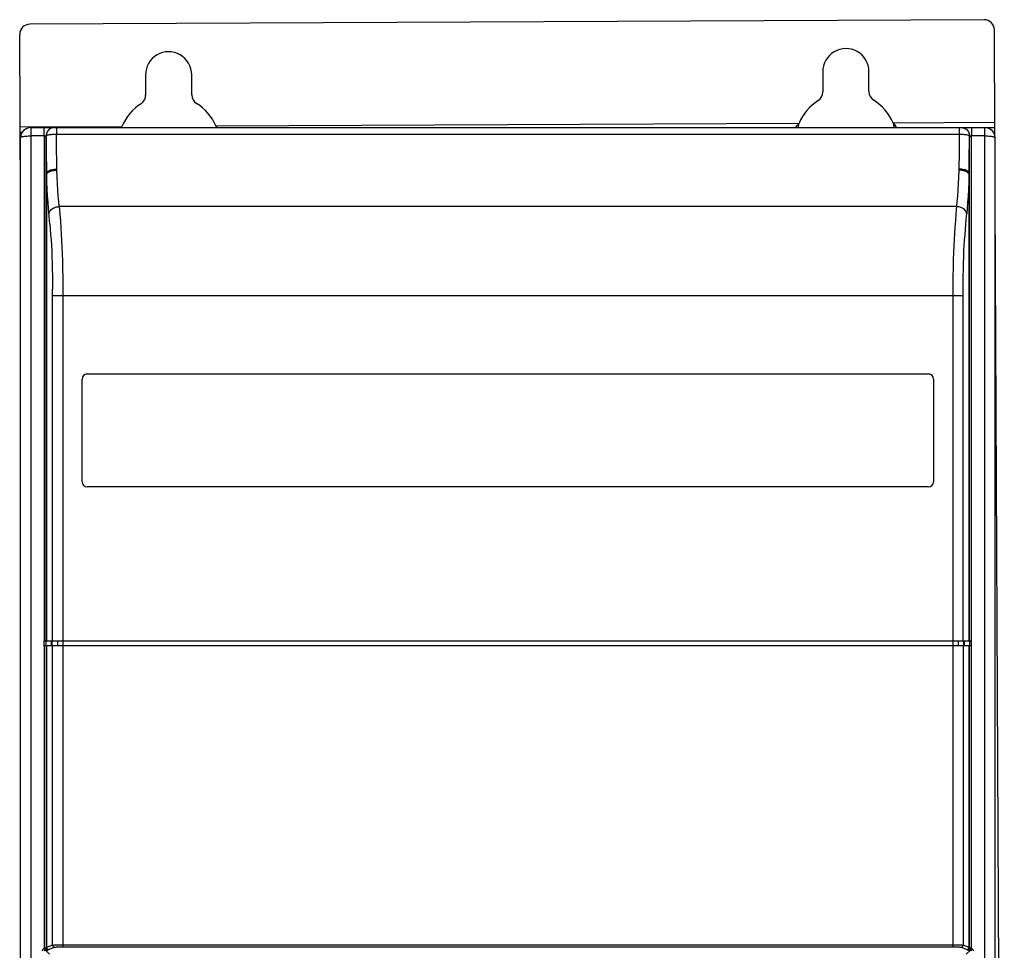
# Model space of a CAD drawing. Header units: millimetres. Extents: x 841 to 1588, y -90 to 564.
# Tile 25 of 39: x 1084 to 1180, y 258 to 349. Entities that reach past the tile are written whole.
import ezdxf

# ---------------------------------------------------------------- set-up
doc = ezdxf.new("R2010")
doc.units = ezdxf.units.MM
doc.header["$LTSCALE"] = 30.734
doc.layers.get('0').update_dxf_attribs({"linetype": 'CONTINUOUS'})

msp = doc.modelspace()

# ---------------------------------------------------------------- linework, layer by layer
for p, q in [((1177.92, 348.9), (1084.921, 348.459)), ((1084.003, 331.169), (1083.926, 347.455)), ((1178.974, 337.623), (1178.925, 347.905)), ((1162.194, 343.825), (1162.204, 341.869)), ((1166.703, 341.89), (1166.694, 343.847)), ((1096.195, 343.513), (1096.204, 341.556)), ((1100.704, 341.578), (1100.695, 343.534)), ((1103.051, 338.545), (1159.885, 338.814)), ((1169.05, 338.858), (1178.968, 338.905)), ((1083.969, 338.455), (1093.886, 338.502)), ((1083.971, 337.955), (1084.184, 337.956)), ((1085.003, 338.384), (1085.003, 153.384)), ((1085.003, 338.384), (1178.003, 338.384)), ((1086.302, 337.584), (1086.302, 338.384)), ((1087.501, 338.384), (1087.501, 337.747)), ((1093.862, 338.384), (1093.886, 338.502)), ((1103.051, 338.545), (1103.085, 338.384)), ((1175.506, 338.384), (1175.506, 337.747)), ((1176.704, 338.394), (1178.97, 338.405)), ((1176.705, 338.384), (1176.705, 337.584)), ((1178.003, 153.384), (1178.003, 338.384)), ((1084.003, 154.384), (1084.003, 337.384)), ((1086.302, 337.584), (1085.003, 337.584)), ((1086.302, 337.584), (1086.502, 337.587)), ((1086.502, 337.474), (1086.304, 337.474)), ((1086.307, 337.474), (1086.313, 288.384)), ((1086.502, 288.384), (1086.502, 337.587)), ((1086.502, 337.474), (1086.513, 336.187)), ((1087.512, 336.503), (1087.501, 337.748)), ((1087.501, 337.747), (1175.506, 337.747)), ((1175.506, 337.748), (1175.488, 335.919)), ((1176.481, 335.04), (1176.505, 337.474)), ((1176.505, 288.384), (1176.505, 337.587)), ((1176.505, 337.587), (1176.705, 337.584)), ((1176.703, 337.474), (1176.505, 337.474)), ((1176.694, 288.384), (1176.7, 337.474)), ((1178.003, 337.584), (1176.705, 337.584)), ((1179.003, 154.384), (1179.003, 337.384)), ((1084.003, 335.955), (1083.981, 335.955)), ((1086.513, 336.187), (1086.542, 333.935)), ((1087.533, 334.843), (1087.512, 336.503)), ((1175.488, 335.919), (1175.466, 334.346)), ((1176.465, 333.935), (1176.481, 335.04)), ((1087.541, 334.328), (1087.533, 334.843)), ((1086.542, 288.384), (1086.542, 333.935)), ((1086.548, 333.821), (1086.548, 288.384)), ((1176.459, 288.384), (1176.459, 333.821)), ((1176.465, 333.935), (1176.465, 288.384)), ((1179.892, 143.907), (1179.003, 331.394)), ((1175.231, 330.684), (1087.776, 330.684)), ((1087.13, 288.384), (1087.13, 322.65)), ((1088.125, 322.918), (1088.126, 258.555)), ((1175.877, 322.004), (1087.13, 322.004)), ((1090.003, 303.884), (1090.003, 313.884)), ((1090.503, 314.384), (1172.503, 314.384)), ((1173.003, 313.884), (1173.003, 303.884)), ((1172.503, 303.384), (1090.503, 303.384)), ((1086.317, 288.384), (1176.69, 288.384)), ((1086.319, 287.884), (1086.319, 288.384)), ((1086.519, 287.884), (1086.519, 288.384)), ((1087.002, 288.384), (1087.002, 287.884)), ((1087.041, 287.884), (1087.041, 288.384)), ((1087.046, 288.384), (1087.046, 287.884)), ((1087.628, 287.884), (1087.628, 288.384)), ((1175.379, 288.384), (1175.379, 287.884)), ((1175.961, 287.884), (1175.961, 288.384)), ((1175.965, 288.384), (1175.965, 287.884)), ((1176.005, 287.884), (1176.005, 288.384)), ((1176.488, 288.384), (1176.488, 287.884)), ((1176.696, 258.417), (1176.694, 288.384)), ((1086.313, 287.884), (1086.311, 258.417)), ((1176.69, 287.884), (1086.317, 287.884)), ((1086.502, 287.884), (1086.502, 258.454)), ((1086.542, 258.493), (1086.542, 287.884)), ((1086.548, 287.884), (1086.548, 258.497)), ((1087.13, 258.729), (1087.13, 287.884)), ((1175.877, 287.884), (1175.877, 258.729)), ((1176.459, 258.497), (1176.459, 287.884)), ((1176.465, 287.884), (1176.465, 258.493)), ((1176.505, 258.454), (1176.505, 287.884)), ((1086.389, 258.237), (1086.364, 258.289)), ((1086.391, 258.232), (1086.389, 258.237)), ((1086.832, 257.835), (1086.426, 258.241)), ((1086.542, 258.493), (1086.502, 258.454)), ((1087.13, 258.729), (1086.548, 258.497)), ((1086.702, 258.254), (1086.741, 258.294)), ((1086.747, 258.297), (1087.329, 258.529)), ((1087.651, 258.751), (1087.881, 258.754)), ((1087.881, 258.754), (1088.126, 258.755)), ((1087.93, 258.554), (1088.127, 258.555)), ((1088.126, 258.755), (1175.004, 258.754)), ((1175.677, 258.529), (1176.26, 258.297)), ((1176.459, 258.497), (1175.877, 258.729)), ((1176.581, 258.241), (1176.175, 257.835)), ((1176.265, 258.294), (1176.305, 258.254)), ((1176.505, 258.454), (1176.465, 258.493)), ((1176.618, 258.237), (1176.616, 258.232))]:
    msp.add_line(p, q)
for points in [[(1159.705, 338.576), (1159.731, 338.613), (1159.758, 338.651), (1159.787, 338.69), (1159.818, 338.731), (1159.851, 338.772), (1159.885, 338.814)], [(1159.801, 338.384), (1159.84, 338.589), (1159.885, 338.814)], [(1169.05, 338.858), (1169.098, 338.634), (1169.142, 338.413), (1169.148, 338.384)], [(1169.05, 338.858), (1169.116, 338.778), (1169.175, 338.701), (1169.228, 338.629)], [(1087.301, 338.384), (1087.197, 338.377), (1087.094, 338.356), (1086.995, 338.323), (1086.902, 338.277), (1086.815, 338.219), (1086.737, 338.15), (1086.668, 338.072), (1086.61, 337.986), (1086.564, 337.892), (1086.53, 337.793), (1086.509, 337.691), (1086.502, 337.587)], [(1093.792, 338.384), (1093.819, 338.418), (1093.851, 338.46), (1093.886, 338.502)], [(1103.051, 338.545), (1103.117, 338.466), (1103.176, 338.389), (1103.179, 338.384)], [(1159.569, 338.384), (1159.583, 338.402), (1159.599, 338.425), (1159.618, 338.451), (1159.705, 338.576)], [(1169.228, 338.629), (1169.319, 338.5), (1169.357, 338.448), (1169.388, 338.408), (1169.411, 338.384)], [(1175.706, 338.384), (1175.81, 338.377), (1175.912, 338.356), (1176.011, 338.323), (1176.105, 338.277), (1176.191, 338.219), (1176.27, 338.15), (1176.339, 338.072), (1176.397, 337.986), (1176.443, 337.892), (1176.477, 337.793), (1176.498, 337.691), (1176.505, 337.587)], [(1084.003, 337.384), (1084.012, 337.41), (1084.038, 337.435), (1084.08, 337.46), (1084.138, 337.483), (1084.211, 337.504), (1084.299, 337.523), (1084.397, 337.541), (1084.506, 337.555), (1084.624, 337.567), (1084.748, 337.576), (1084.875, 337.582), (1085.003, 337.584)], [(1086.302, 337.584), (1086.302, 337.565), (1086.303, 337.547), (1086.302, 337.528), (1086.303, 337.51), (1086.304, 337.492), (1086.307, 337.474)], [(1086.502, 337.587), (1086.517, 337.607), (1086.547, 337.628), (1086.593, 337.647), (1086.654, 337.666), (1086.728, 337.683), (1086.814, 337.699), (1086.911, 337.712), (1087.017, 337.724), (1087.131, 337.734), (1087.251, 337.741), (1087.375, 337.745), (1087.501, 337.747)], [(1175.506, 337.748), (1175.632, 337.745), (1175.757, 337.741), (1175.877, 337.734), (1175.992, 337.724), (1176.098, 337.712), (1176.195, 337.698), (1176.281, 337.683), (1176.354, 337.665), (1176.414, 337.647), (1176.46, 337.627), (1176.49, 337.607), (1176.505, 337.587)], [(1176.7, 337.474), (1176.702, 337.492), (1176.704, 337.51), (1176.704, 337.528), (1176.704, 337.546), (1176.704, 337.565), (1176.705, 337.584)], [(1178.003, 337.584), (1178.133, 337.582), (1178.26, 337.576), (1178.384, 337.567), (1178.502, 337.555), (1178.61, 337.541), (1178.707, 337.524), (1178.794, 337.504), (1178.867, 337.483), (1178.926, 337.46), (1178.968, 337.436), (1178.995, 337.41), (1179.003, 337.384)], [(1086.542, 333.935), (1086.554, 333.988), (1086.582, 334.04), (1086.627, 334.09), (1086.686, 334.137), (1086.759, 334.181), (1086.845, 334.221), (1086.943, 334.257), (1087.05, 334.287), (1087.165, 334.311), (1087.287, 334.329), (1087.413, 334.341), (1087.541, 334.346)], [(1086.548, 333.821), (1086.565, 333.873), (1086.598, 333.924), (1086.643, 333.972), (1086.702, 334.017), (1086.773, 334.061), (1086.857, 334.101), (1086.952, 334.138), (1087.057, 334.169), (1087.17, 334.196), (1087.29, 334.217), (1087.416, 334.231), (1087.544, 334.239)], [(1087.544, 334.239), (1087.543, 334.257), (1087.543, 334.274), (1087.542, 334.292), (1087.542, 334.31), (1087.541, 334.328)], [(1087.776, 330.684), (1087.731, 331.18), (1087.689, 331.714), (1087.649, 332.289), (1087.611, 332.902), (1087.576, 333.551), (1087.544, 334.239)], [(1175.463, 334.239), (1175.431, 333.551), (1175.396, 332.902), (1175.358, 332.289), (1175.318, 331.714), (1175.276, 331.18), (1175.231, 330.684)], [(1175.466, 334.346), (1175.465, 334.328), (1175.465, 334.31), (1175.465, 334.292), (1175.464, 334.274), (1175.463, 334.257), (1175.463, 334.239)], [(1176.459, 333.821), (1176.441, 333.872), (1176.409, 333.924), (1176.361, 333.974), (1176.3, 334.021), (1176.226, 334.065), (1176.141, 334.105), (1176.045, 334.141), (1175.939, 334.172), (1175.827, 334.198), (1175.709, 334.218), (1175.586, 334.231), (1175.463, 334.239)], [(1176.465, 333.935), (1176.453, 333.988), (1176.424, 334.04), (1176.38, 334.09), (1176.321, 334.137), (1176.248, 334.181), (1176.161, 334.221), (1176.064, 334.257), (1175.957, 334.287), (1175.841, 334.311), (1175.72, 334.329), (1175.593, 334.341), (1175.466, 334.346)], [(1086.548, 333.821), (1086.546, 333.839), (1086.545, 333.858), (1086.544, 333.877), (1086.543, 333.897), (1086.542, 333.916), (1086.542, 333.935)], [(1086.864, 328.98), (1086.734, 330.532), (1086.691, 331.118), (1086.652, 331.73), (1086.615, 332.38), (1086.58, 333.078), (1086.548, 333.821)], [(1176.459, 333.821), (1176.426, 333.061), (1176.391, 332.358), (1176.355, 331.721), (1176.316, 331.124), (1176.273, 330.539), (1176.227, 329.977)], [(1176.465, 333.935), (1176.464, 333.916), (1176.464, 333.897), (1176.463, 333.877), (1176.462, 333.858), (1176.46, 333.839), (1176.459, 333.821)], [(1086.779, 329.977), (1086.795, 330.065), (1086.826, 330.153), (1086.872, 330.238), (1086.933, 330.318), (1087.006, 330.393), (1087.092, 330.462), (1087.188, 330.523), (1087.294, 330.575), (1087.408, 330.618), (1087.527, 330.65), (1087.651, 330.673), (1087.776, 330.684)], [(1087.776, 330.684), (1087.836, 329.957), (1087.891, 329.265), (1087.939, 328.61), (1087.98, 327.979), (1088.014, 327.381), (1088.044, 326.771), (1088.07, 326.095), (1088.091, 325.365), (1088.107, 324.6), (1088.119, 323.789), (1088.125, 322.918)], [(1175.231, 330.684), (1175.173, 329.991), (1175.12, 329.326), (1175.074, 328.691), (1175.033, 328.077), (1174.998, 327.49), (1174.968, 326.887), (1174.941, 326.217), (1174.919, 325.491), (1174.901, 324.71), (1174.889, 323.868), (1174.882, 322.965), (1174.88, 258.555)], [(1176.227, 329.977), (1176.212, 330.065), (1176.181, 330.153), (1176.134, 330.238), (1176.074, 330.318), (1176, 330.393), (1175.915, 330.462), (1175.818, 330.523), (1175.712, 330.575), (1175.599, 330.618), (1175.48, 330.65), (1175.356, 330.673), (1175.231, 330.684)], [(1176.102, 328.468), (1176.184, 329.479), (1176.227, 329.977)], [(1086.864, 328.98), (1086.904, 328.475), (1086.943, 327.961), (1086.98, 327.437), (1087.014, 326.9), (1087.044, 326.344), (1087.07, 325.768), (1087.091, 325.17), (1087.107, 324.555), (1087.119, 323.927), (1087.126, 323.291), (1087.13, 322.65)], [(1175.877, 288.384), (1175.877, 322.647), (1175.881, 323.284), (1175.888, 323.919), (1175.899, 324.544), (1175.915, 325.158), (1175.936, 325.757), (1175.962, 326.332), (1175.992, 326.889), (1176.026, 327.428), (1176.063, 327.953), (1176.102, 328.468)], [(1086.147, 258.16), (1086.149, 258.198), (1086.157, 258.235), (1086.17, 258.272), (1086.189, 258.308), (1086.212, 258.34), (1086.24, 258.369), (1086.273, 258.395), (1086.311, 258.417)], [(1086.305, 258.413), (1086.313, 258.421), (1086.322, 258.428), (1086.332, 258.434), (1086.343, 258.438), (1086.353, 258.44), (1086.364, 258.441)], [(1086.364, 258.289), (1086.336, 258.346), (1086.32, 258.38), (1086.305, 258.413)], [(1086.347, 258.16), (1086.348, 258.175), (1086.352, 258.189), (1086.359, 258.203), (1086.367, 258.215), (1086.378, 258.224), (1086.391, 258.232)], [(1086.502, 258.454), (1086.498, 258.452), (1086.491, 258.45), (1086.478, 258.448), (1086.462, 258.446), (1086.442, 258.444), (1086.418, 258.443), (1086.392, 258.442), (1086.364, 258.441)], [(1086.364, 258.441), (1086.366, 258.403), (1086.369, 258.366), (1086.375, 258.332), (1086.383, 258.302), (1086.392, 258.277), (1086.403, 258.258), (1086.414, 258.246), (1086.426, 258.241)], [(1086.391, 258.232), (1086.397, 258.235), (1086.403, 258.237), (1086.409, 258.239), (1086.414, 258.24), (1086.42, 258.241), (1086.426, 258.241)], [(1086.426, 258.241), (1086.485, 258.242), (1086.538, 258.243), (1086.583, 258.244), (1086.621, 258.246), (1086.653, 258.248), (1086.677, 258.25), (1086.693, 258.252), (1086.702, 258.254)], [(1086.502, 258.454), (1086.506, 258.415), (1086.517, 258.378), (1086.534, 258.345), (1086.558, 258.315), (1086.588, 258.289), (1086.623, 258.27), (1086.661, 258.258), (1086.702, 258.254)], [(1086.548, 258.497), (1086.546, 258.496), (1086.545, 258.496), (1086.544, 258.495), (1086.543, 258.495), (1086.542, 258.494), (1086.542, 258.493)], [(1086.741, 258.294), (1086.702, 258.297), (1086.665, 258.309), (1086.63, 258.327), (1086.6, 258.352), (1086.575, 258.382), (1086.557, 258.417), (1086.545, 258.455), (1086.542, 258.493)], [(1086.548, 258.497), (1086.552, 258.458), (1086.563, 258.42), (1086.582, 258.386), (1086.606, 258.356), (1086.637, 258.331), (1086.671, 258.312), (1086.708, 258.301), (1086.747, 258.297)], [(1086.741, 258.294), (1086.742, 258.294), (1086.743, 258.295), (1086.744, 258.295), (1086.745, 258.296), (1086.746, 258.296), (1086.747, 258.297)], [(1087.13, 258.729), (1087.148, 258.733), (1087.182, 258.736), (1087.229, 258.739), (1087.291, 258.742), (1087.365, 258.745), (1087.45, 258.747), (1087.547, 258.749), (1087.651, 258.751)], [(1087.13, 258.729), (1087.134, 258.69), (1087.145, 258.653), (1087.164, 258.619), (1087.188, 258.588), (1087.218, 258.563), (1087.253, 258.545), (1087.29, 258.533), (1087.329, 258.529)], [(1087.329, 258.529), (1087.344, 258.533), (1087.371, 258.536), (1087.409, 258.539), (1087.458, 258.542), (1087.517, 258.545), (1087.586, 258.547), (1087.663, 258.55), (1087.746, 258.551), (1087.836, 258.553), (1087.93, 258.554)], [(1088.127, 258.555), (1174.98, 258.554), (1175.077, 258.554), (1175.171, 258.553), (1175.26, 258.551), (1175.344, 258.55), (1175.421, 258.547), (1175.489, 258.545), (1175.549, 258.542), (1175.598, 258.539), (1175.636, 258.536), (1175.662, 258.533), (1175.677, 258.529)], [(1175.004, 258.754), (1175.243, 258.753), (1175.355, 258.751), (1175.46, 258.749), (1175.556, 258.747), (1175.642, 258.745), (1175.716, 258.742), (1175.777, 258.739), (1175.825, 258.736), (1175.858, 258.733), (1175.877, 258.729)], [(1175.677, 258.529), (1175.716, 258.533), (1175.754, 258.545), (1175.788, 258.563), (1175.818, 258.588), (1175.843, 258.618), (1175.861, 258.653), (1175.873, 258.69), (1175.877, 258.729)], [(1176.26, 258.297), (1176.298, 258.301), (1176.336, 258.312), (1176.37, 258.331), (1176.4, 258.356), (1176.425, 258.386), (1176.444, 258.421), (1176.455, 258.458), (1176.459, 258.497)], [(1176.26, 258.297), (1176.261, 258.296), (1176.262, 258.296), (1176.263, 258.295), (1176.264, 258.295), (1176.265, 258.294), (1176.265, 258.294)], [(1176.465, 258.493), (1176.461, 258.455), (1176.45, 258.417), (1176.431, 258.383), (1176.407, 258.352), (1176.376, 258.327), (1176.342, 258.309), (1176.304, 258.297), (1176.265, 258.294)], [(1176.505, 258.454), (1176.501, 258.415), (1176.49, 258.378), (1176.471, 258.343), (1176.446, 258.313), (1176.416, 258.288), (1176.381, 258.269), (1176.344, 258.258), (1176.305, 258.254)], [(1176.305, 258.254), (1176.313, 258.252), (1176.329, 258.25), (1176.353, 258.248), (1176.385, 258.246), (1176.423, 258.244), (1176.468, 258.243), (1176.521, 258.242), (1176.581, 258.241)], [(1176.465, 258.493), (1176.464, 258.494), (1176.464, 258.495), (1176.463, 258.495), (1176.462, 258.496), (1176.46, 258.496), (1176.459, 258.497)], [(1176.643, 258.441), (1176.615, 258.442), (1176.589, 258.443), (1176.565, 258.444), (1176.545, 258.446), (1176.529, 258.448), (1176.516, 258.45), (1176.508, 258.452), (1176.505, 258.454)], [(1176.581, 258.241), (1176.593, 258.246), (1176.604, 258.258), (1176.614, 258.276), (1176.623, 258.301), (1176.631, 258.33), (1176.637, 258.364), (1176.641, 258.402), (1176.643, 258.441)], [(1176.581, 258.241), (1176.587, 258.241), (1176.593, 258.24), (1176.598, 258.239), (1176.604, 258.237), (1176.61, 258.235), (1176.616, 258.232)], [(1176.616, 258.232), (1176.628, 258.224), (1176.639, 258.214), (1176.648, 258.203), (1176.655, 258.189), (1176.659, 258.175), (1176.66, 258.16)], [(1176.702, 258.413), (1176.687, 258.378), (1176.671, 258.344), (1176.657, 258.314), (1176.644, 258.287), (1176.633, 258.265), (1176.618, 258.237)], [(1176.643, 258.441), (1176.654, 258.44), (1176.664, 258.438), (1176.675, 258.433), (1176.685, 258.428), (1176.694, 258.421), (1176.702, 258.413)], [(1176.696, 258.417), (1176.731, 258.397), (1176.763, 258.373), (1176.79, 258.346), (1176.814, 258.314), (1176.834, 258.278), (1176.849, 258.239), (1176.857, 258.2), (1176.86, 258.16)]]:
    msp.add_lwpolyline(points)
for centre, radius, start, end in [((1084.926, 347.459), 1, 90.27152, 180.27152), ((1177.925, 347.9), 1, 0.27152, 90.27152), ((1098.445, 343.523), 2.25, 0.27152, 180.27152), ((1164.444, 343.836), 2.25, 0.27152, 180.27152), ((1161.204, 341.864), 1, 303.06869, 0.27152), ((1167.703, 341.895), 1, 180.27152, 237.47435), ((1098.478, 336.523), 5, 123.06869, 156.69334), ((1095.204, 341.552), 1, 303.06869, 0.27152), ((1101.704, 341.582), 1, 180.27152, 237.47435), ((1098.478, 336.523), 5, 23.8497, 57.47435), ((1164.477, 336.836), 5, 123.06869, 156.69334), ((1164.477, 336.836), 5, 23.8497, 57.47435), ((1085.003, 337.384), 1, 90, 180), ((1178.003, 337.384), 1, 0, 90), ((1090.503, 313.884), 0.5, 90, 180), ((1172.503, 313.884), 0.5, 0, 90), ((1090.503, 303.884), 0.5, 180, 270), ((1172.503, 303.884), 0.5, 270, 360)]:
    msp.add_arc(centre, radius, start, end)

doc.saveas('drawing.dxf')
